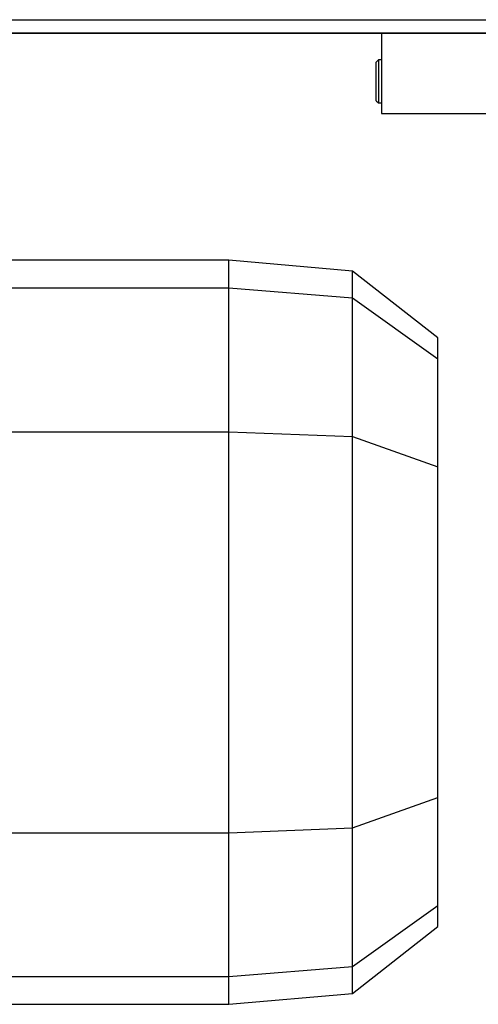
# Model space of a CAD drawing. Header units: millimetres. Extents: x 0 to 420, y 0 to 297.
# Tile 6 of 34: x 168 to 179, y 48 to 72. Entities that reach past the tile are written whole.
import ezdxf

# ---------------------------------------------------------------- set-up
doc = ezdxf.new("R2010")
doc.units = ezdxf.units.MM

msp = doc.modelspace()

# ---------------------------------------------------------------- linework, layer by layer
at = {"color": 7, "linetype": 'Continuous', "lineweight": 25}
for p, q in [((60.5584, 71.7789), (212.2118, 71.7789)), ((182.0906, 71.4515), (82.8219, 71.4515)), ((176.8522, 71.4515), (176.8522, 69.4871)), ((176.7736, 70.7967), (176.7212, 70.7443)), ((176.7212, 69.8014), (176.7212, 70.7443)), ((176.8522, 70.7967), (176.7736, 70.7967)), ((176.7736, 70.7967), (176.7736, 69.749)), ((176.7212, 69.8014), (176.7736, 69.749)), ((176.7736, 69.749), (176.8522, 69.749)), ((176.8522, 69.4871), (179.4714, 69.4871)), ((173.1198, 65.9118), (167.7504, 65.9118)), ((176.1399, 65.6476), (173.1198, 65.9118)), ((173.1198, 65.2344), (173.1198, 65.9118)), ((178.2273, 64.0167), (176.1399, 65.6476)), ((176.1399, 64.9936), (176.1399, 65.6476)), ((167.7504, 65.2344), (173.1198, 65.2344)), ((173.1198, 61.729), (173.1198, 65.2344)), ((173.1198, 65.2344), (176.1399, 64.9936)), ((176.1399, 61.6091), (176.1399, 64.9936)), ((176.1399, 64.9936), (178.2273, 63.5043)), ((178.2273, 63.5043), (178.2273, 64.0167)), ((178.2273, 60.8676), (178.2273, 63.5043)), ((167.7504, 61.729), (173.1198, 61.729)), ((173.1198, 51.9434), (173.1198, 61.729)), ((173.1198, 61.729), (176.1399, 61.6091)), ((176.1399, 52.0633), (176.1399, 61.6091)), ((176.1399, 61.6091), (178.2273, 60.8676)), ((178.2273, 52.8048), (178.2273, 60.8676)), ((176.1399, 52.0633), (178.2273, 52.8048)), ((178.2273, 50.1681), (178.2273, 52.8048)), ((167.7504, 51.9434), (173.1198, 51.9434)), ((173.1198, 51.9434), (176.1399, 52.0633)), ((173.1198, 48.438), (173.1198, 51.9434)), ((176.1399, 48.6788), (176.1399, 52.0633)), ((176.1399, 48.6788), (178.2273, 50.1681)), ((178.2273, 49.6557), (178.2273, 50.1681)), ((176.1399, 48.0248), (178.2273, 49.6557)), ((173.1198, 48.438), (176.1399, 48.6788)), ((176.1399, 48.0248), (176.1399, 48.6788)), ((167.7504, 48.438), (173.1198, 48.438)), ((173.1198, 47.7606), (173.1198, 48.438)), ((173.1198, 47.7606), (176.1399, 48.0248)), ((167.7504, 47.7606), (173.1198, 47.7606))]:
    msp.add_line(p, q, dxfattribs=at)
at = {"color": 7, "linetype": 'Continuous'}
msp.add_line((74.3094, 71.4515), (206.3185, 71.4515), dxfattribs=at)

doc.saveas('drawing.dxf')
